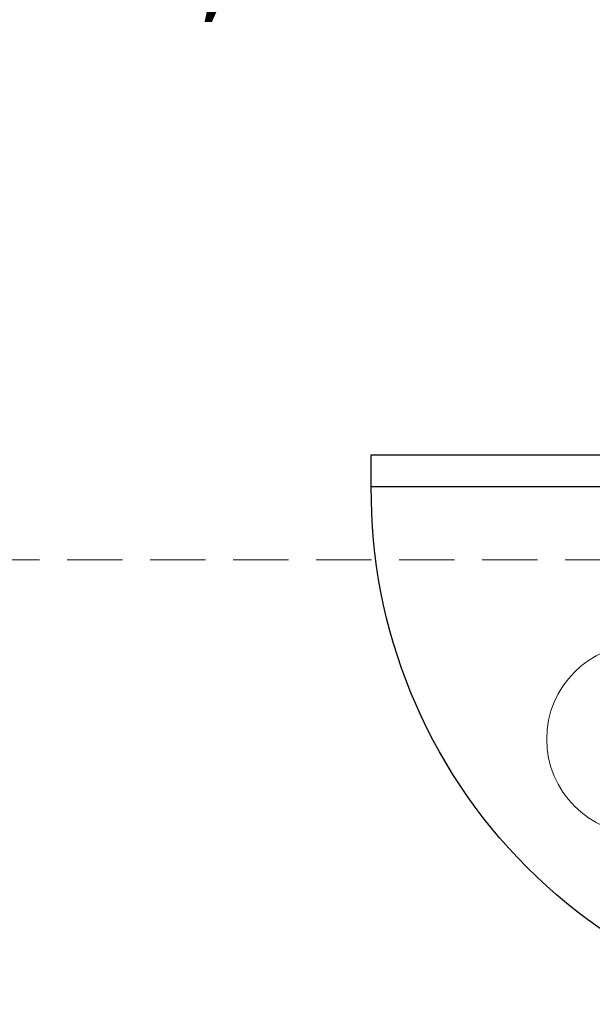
# Model space of a CAD drawing. Header units: inches. Extents: x 67073 to 287261, y -76160 to 48412.
# Tile 26 of 117: x 81314 to 81404, y -41618 to -41463. Entities that reach past the tile are written whole.
import ezdxf

# ---------------------------------------------------------------- set-up
doc = ezdxf.new("R2010")
doc.units = ezdxf.units.IN
doc.header["$MEASUREMENT"] = 0
doc.linetypes.add('HIDDEN', pattern=[0.375, 0.25, -0.125])
doc.layers.add('## 02 KS RZEDNE', color=14, linetype='Continuous', lineweight=15)
doc.layers.add('p--dach', color=2, linetype='Continuous', lineweight=30)
doc.layers.add('p--drzwi', color=251, linetype='Continuous')
doc.layers.add('p--opis drzwi', color=252, linetype='Continuous')
doc.styles.add('GENERATED_STYLE_4', font='arialbd.ttf')

# ---------------------------------------------------------------- blocks, each defined once
blk = doc.blocks.new('drzwi-90-100')
for p, q in [((10.1, 87.38), (5.05, 87.38)), ((5.05, 87.38), (5.05, 2.53)), ((10.1, 2.53), (10.1, 87.38)), ((5.05, 2.53), (0, 2.53)), ((0, 2.53), (0, -2.53)), ((5.05, -2.53), (5.05, 2.53)), ((5.05, 2.53), (10.1, 2.53)), ((100, 2.53), (94.95, 2.53)), ((94.95, 2.53), (94.95, -2.53)), ((100, -2.53), (100, 2.53)), ((0, -2.53), (5.05, -2.53)), ((94.95, -2.53), (100, -2.53))]:
    blk.add_line(p, q)
blk.add_arc((10.8, 3.23), 84.15, 359.5233, 90.4767)

msp = doc.modelspace()

# ---------------------------------------------------------------- linework, layer by layer
at = {"layer": 'p--dach', "color": 0, "linetype": 'HIDDEN', "lineweight": 20, "ltscale": 35}
msp.add_line((81032.609, -41547.996), (82312.609, -41547.996), dxfattribs=at)
at = {"layer": 'p--opis drzwi', "color": 0, "lineweight": 0}
msp.add_circle((81412.17, -41576.346), 15, dxfattribs=at)

# ---------------------------------------------------------------- block references
at = {"layer": 'p--drzwi', "color": 0, "xscale": -1, "rotation": 89.99999999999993}
msp.add_blockref('drzwi-90-100', (81456.809, -41526.346), dxfattribs=at)

# ---------------------------------------------------------------- texts
at = {"layer": '## 02 KS RZEDNE', "linetype": 'Continuous', "insert": (81371.177, -41453.803), "char_height": 15.74803, "width": 55.51167, "attachment_point": 6, "line_spacing_factor": 0.5, "style": 'GENERATED_STYLE_4'}
msp.add_mtext('\\fTahoma|b0|i0|c238|p32;-1,05', dxfattribs=at)

doc.saveas('drawing.dxf')
